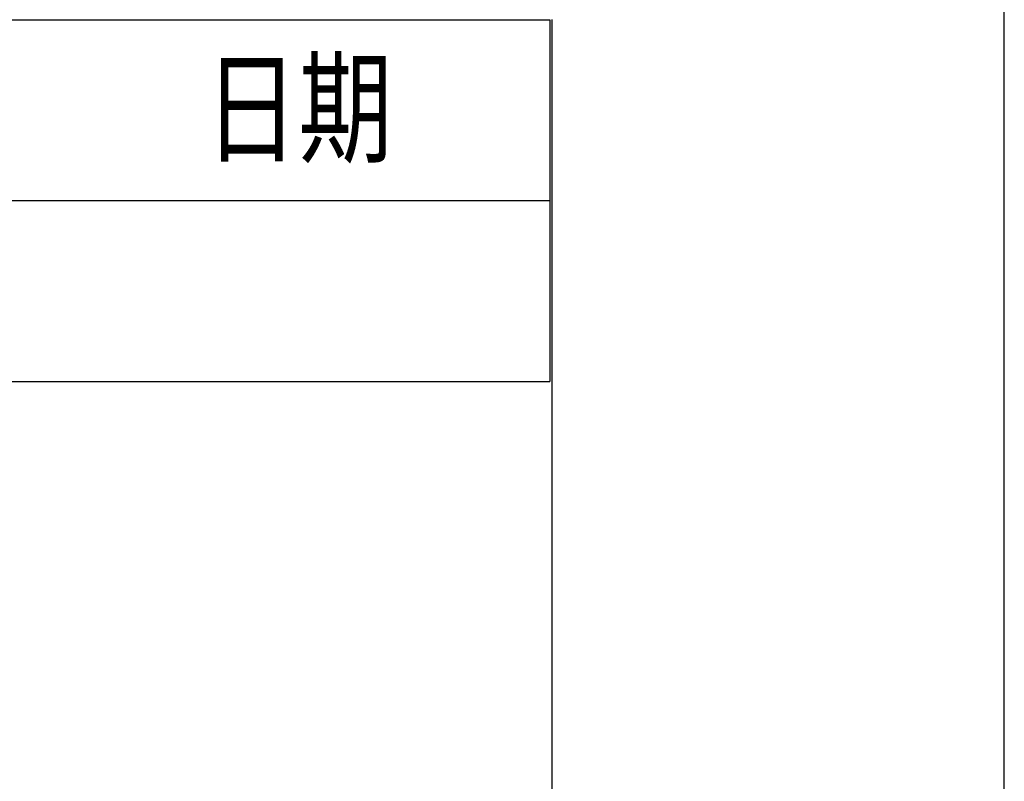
# Model space of a CAD drawing. Header units: millimetres. Extents: x 981 to 1872, y 361 to 991.
# Tile 59 of 62: x 1807 to 1872, y 911 to 961. Entities that reach past the tile are written whole.
import ezdxf

# ---------------------------------------------------------------- set-up
doc = ezdxf.new("R2010")
doc.units = ezdxf.units.MM
doc.header["$LTSCALE"] = 46.2
doc.layers.get('0').update_dxf_attribs({"linetype": 'CONTINUOUS'})
doc.layers.add('1', color=7, linetype='CONTINUOUS')
doc.styles.add('TEXTSTYLE_4', font='txt', dxfattribs={"width": 0.8})

# ---------------------------------------------------------------- blocks, each defined once
blk = doc.blocks.new('*T20')
at = {"color": 0, "linetype": 'ByBlock', "lineweight": -2, "transparency": 16777216}
for p, q in [((0, 0), (234, 0)), ((0, 0), (0, -23.977)), ((19.125, 0), (19.125, -23.977)), ((162, 0), (162, -23.977)), ((198, 0), (198, -23.977)), ((234, 0), (234, -23.977)), ((0, -11.977), (234, -11.977)), ((0, -23.977), (234, -23.977))]:
    blk.add_line(p, q, dxfattribs=at)

msp = doc.modelspace()

# ---------------------------------------------------------------- linework, layer by layer
at = {"linetype": 'Continuous'}
msp.add_line((1871.848, 361.369), (1871.848, 991.369), dxfattribs=at)
at = {"layer": '1', "linetype": 'Continuous'}
for p, q in [((1841.848, 961.369), (1841.848, 913.369)), ((1841.848, 913.369), (1841.848, 469.369))]:
    msp.add_line(p, q, dxfattribs=at)

# ---------------------------------------------------------------- block references
msp.add_blockref('*T20', (1607.709, 961.338))

# ---------------------------------------------------------------- texts
at = {"linetype": 'Continuous', "style": 'TEXTSTYLE_4', "width": 0.8}
msp.add_text('日期', height=6, dxfattribs=at).set_placement((1818.802, 952.489))

doc.saveas('drawing.dxf')
